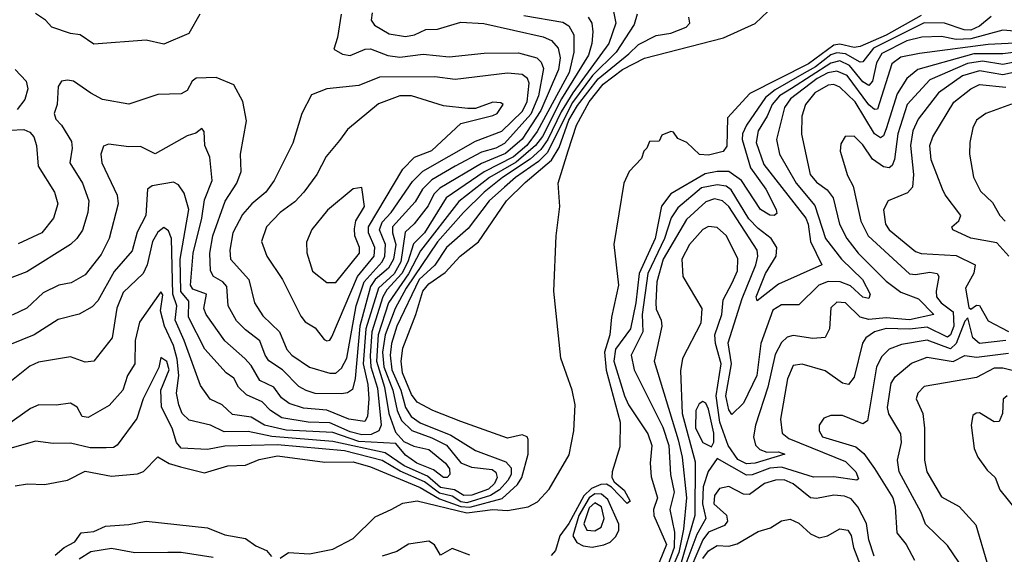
# Model space of a CAD drawing. Extents: x 1995148 to 2088947, y 769131 to 906009.
# Tile 234 of 256: x 2009530 to 2012910, y 841552 to 843386. Entities that reach past the tile are written whole.
import ezdxf

# ---------------------------------------------------------------- set-up
doc = ezdxf.new("R2010")
doc.units = 0

msp = doc.modelspace()

# ---------------------------------------------------------------- linework, layer by layer
at = {"layer": '0CON05XD'}
for points in [[(2010634.1, 843405.9), (2010621.3, 843325), (2010608.8, 843285), (2010638, 843268), (2010665, 843263.5), (2010716.7, 843285), (2010735, 843286.7), (2010794.1, 843264.1), (2010835, 843258), (2010915, 843268.2), (2011005, 843259.1), (2011125, 843271.2), (2011242.7, 843272.7), (2011305.3, 843255.3), (2011320.7, 843240.7), (2011328.7, 843218.7), (2011311.6, 843125), (2011285, 843062.7), (2011195, 842961.1), (2011165, 842945.7), (2011115, 842931.5), (2011025, 842884.3), (2010945, 842836.7), (2010912.5, 842805), (2010888.1, 842761.9), (2010810.2, 842675), (2010809.6, 842655), (2010821.7, 842615), (2010813.5, 842565), (2010796.3, 842533.7), (2010750.4, 842495), (2010735, 842471.2), (2010697.6, 842335), (2010681.9, 842155), (2010672.4, 842117.6), (2010655, 842105.4), (2010635, 842102.5), (2010545, 842104.1), (2010513.5, 842113.5), (2010488.1, 842128.1), (2010432.5, 842185), (2010385.7, 842215.7), (2010372.5, 842235), (2010354.7, 842284.7), (2010305, 842321.5), (2010275, 842353.1), (2010245.4, 842405), (2010241, 842471), (2010227.2, 842487.2), (2010195.3, 842505.3), (2010185.4, 842525), (2010183.4, 842585), (2010192.8, 842645), (2010235.9, 842764.1), (2010275.6, 842825), (2010291.1, 842865), (2010288.6, 842925), (2010308.8, 843038.8), (2010295.8, 843105.8), (2010265, 843162.5), (2010205, 843188), (2010135.7, 843185.7), (2010122.5, 843175), (2010105, 843144), (2010085, 843132), (2010005, 843129.2), (2009905, 843096.2), (2009815, 843112.5), (2009775, 843134.3), (2009715.4, 843175.4), (2009695, 843179.4), (2009673.3, 843175), (2009662.5, 843157.5), (2009658.5, 843095), (2009648.9, 843065), (2009654.3, 843045), (2009674.4, 843025), (2009708.5, 842968.5), (2009710.9, 842945), (2009702.2, 842895), (2009745.6, 842825), (2009768.1, 842765), (2009764.6, 842725), (2009746, 842664), (2009726.9, 842635), (2009704.7, 842615.3), (2009555, 842521.4), (2009445, 842479.4)], [(2011568.5, 843415), (2011577.2, 843375), (2011552.2, 843305), (2011429, 843135), (2011389.5, 843070.5), (2011343.2, 842975), (2011319.1, 842940.9), (2011282.7, 842907.3), (2011187.8, 842845), (2011125, 842794.4), (2011053.2, 842725), (2010965, 842624.2), (2010857.4, 842465), (2010819.7, 842395), (2010785.3, 842304.7), (2010775.8, 842245), (2010780.6, 842195), (2010810.9, 842115), (2010825.5, 842045), (2010841.4, 842011.4), (2010876.5, 841976.5), (2010945, 841951.9), (2010995, 841925.7), (2011045, 841865.3), (2011080.8, 841850.8), (2011152.3, 841842.3), (2011165, 841833.3), (2011169, 841815), (2011160.4, 841795), (2011139.2, 841775), (2011082.2, 841755), (2011055, 841753.2), (2011022.9, 841772.9), (2010975, 841781.4), (2010930.3, 841820.3), (2010850.2, 841855), (2010785, 841899.7), (2010605, 841939.3), (2010395.9, 841955.9), (2010315, 841973.3), (2010232, 841972), (2010185, 841994.7), (2010111.6, 842011.6), (2010088.2, 842035), (2010076.2, 842065), (2010068.4, 842105), (2010076.7, 842165), (2010071.2, 842221.2), (2010058.2, 842268.2), (2010027, 842335), (2010013.1, 842386.9), (2010022, 842442), (2010015, 842452), (2009942, 842348), (2009927.1, 842285), (2009925.4, 842205), (2009900.4, 842165), (2009884.3, 842115), (2009837.4, 842062.6), (2009765, 842020.8), (2009745, 842024.2), (2009727.2, 842057.2), (2009705, 842070), (2009655, 842063.1), (2009595.5, 842064.5), (2009568, 842052), (2009485, 841993.8)], [(2011260.7, 843400.7), (2011395, 843377.8), (2011415.5, 843365), (2011432.3, 843335), (2011432.6, 843275), (2011416.5, 843205), (2011306.9, 843003.1), (2011270.6, 842955), (2011225, 842915.4), (2011125, 842864.5), (2010993.7, 842775), (2010919.6, 842655), (2010882.6, 842617.4), (2010862.6, 842555), (2010842.4, 842515), (2010791.1, 842458.9), (2010777.4, 842435), (2010739.6, 842315), (2010733.1, 842233.1), (2010736, 842195), (2010758.7, 842121.3), (2010770.8, 841995), (2010763.3, 841975), (2010736.8, 841963.2), (2010705, 841962.1), (2010665, 841971.7), (2010595, 842002.6), (2010520, 842005), (2010430.5, 842020.5), (2010390.9, 842045), (2010362.2, 842075), (2010308.7, 842098.7), (2010281.1, 842125), (2010265, 842155.7), (2010238.6, 842175), (2010166, 842256), (2010110, 842365), (2010110.5, 842420.5), (2010083.7, 842453.7), (2010081.3, 842565), (2010111.2, 842735), (2010095, 842791.2), (2010075, 842820), (2010058.8, 842828.8), (2009985, 842816.7), (2009969.2, 842805), (2009963.6, 842715), (2009933.2, 842656.8), (2009916.3, 842593.7), (2009855, 842522.2), (2009798.1, 842421.9), (2009778.6, 842401.4), (2009734.4, 842375.6), (2009661.9, 842358.1), (2009580, 842305), (2009495, 842270.6)], [(2011481.5, 843395), (2011493.8, 843375), (2011497.3, 843345), (2011494.7, 843305), (2011482.4, 843265), (2011390.3, 843115), (2011325, 842986.1), (2011301.3, 842955), (2011235, 842897.6), (2011142.5, 842845), (2011037.9, 842762.1), (2010906.3, 842593.7), (2010865.3, 842514.7), (2010796.6, 842415), (2010761.2, 842305), (2010755.3, 842215), (2010783, 842125), (2010797.9, 842035), (2010820.5, 841970.5), (2010849.1, 841939.1), (2010883.3, 841923.3), (2010935, 841911.2), (2010992.5, 841865), (2011005.9, 841845), (2011007.3, 841825), (2010997.5, 841815), (2010985, 841814.7), (2010951.2, 841841.2), (2010893.8, 841865), (2010855, 841892.1), (2010821.5, 841931.5), (2010695, 841938.5), (2010605, 841969.2), (2010445, 841978), (2010371.1, 841995), (2010325, 842022.4), (2010261.1, 842031.1), (2010225, 842064.4), (2010184, 842084), (2010150.6, 842130.6), (2010094.6, 842285.4), (2010064, 842355), (2010070, 842405), (2010056.2, 842445), (2010051.4, 842635), (2010041.5, 842661.5), (2010025, 842673.1), (2010005, 842657.8), (2009985.9, 842625), (2009968.4, 842545), (2009954.7, 842515.3), (2009885, 842450), (2009863.6, 842396.4), (2009848.2, 842295), (2009785, 842214.2), (2009755, 842210.8), (2009705, 842228.9), (2009595, 842211.1), (2009565, 842196.9), (2009502.7, 842147.3)], [(2010739.8, 843410.2), (2010737.3, 843385), (2010748.2, 843368.2), (2010798.3, 843338.3), (2010855, 843328.8), (2010885, 843334.7), (2010925, 843352.9), (2010965, 843354.5), (2011045, 843377.5), (2011123.7, 843373.7), (2011327.4, 843327.4), (2011355.3, 843315.3), (2011378.4, 843288.4), (2011385.6, 843255.6), (2011380.2, 843215), (2011319.7, 843075), (2011255, 842977), (2011197.4, 842927.4), (2011115, 842893), (2010972, 842808), (2010952.3, 842787.7), (2010932, 842748), (2010884.5, 842685.5), (2010853.3, 842656.7), (2010838.9, 842555), (2010815.7, 842514.3), (2010762.4, 842465), (2010718.1, 842325), (2010709.6, 842205), (2010725.8, 842135), (2010728.7, 842085), (2010724.5, 842025), (2010715, 842007.1), (2010660, 842015), (2010585, 842046.2), (2010505, 842052.9), (2010455, 842069.6), (2010429, 842089), (2010403.1, 842125), (2010355, 842147.8), (2010325, 842199.5), (2010303.2, 842223.2), (2010234.8, 842284.8), (2010170, 842375), (2010162.5, 842395), (2010171.5, 842445), (2010125, 842462.1), (2010116.4, 842475), (2010125.3, 842585.3), (2010155.8, 842705), (2010165, 842768), (2010191.2, 842835), (2010183.1, 842915), (2010165.8, 842955), (2010163, 843003), (2010155, 843012.5), (2010135, 842996.7), (2010105, 842987.5), (2009995, 842926), (2009945, 842951.4), (2009905, 842950), (2009835, 842958.8), (2009817.5, 842952.5), (2009809.4, 842925), (2009811.9, 842895), (2009864.6, 842784.6), (2009868.2, 842755), (2009837.5, 842635), (2009809.5, 842580.5), (2009755, 842511.1), (2009707, 842483), (2009664.6, 842475.4), (2009611.1, 842448.9), (2009555, 842396.7), (2009505, 842372.5)], [(2009515, 841786.2), (2009557, 841793), (2009615, 841791.2), (2009695, 841806), (2009755, 841837.5), (2009845, 841819.4), (2009935, 841827.5), (2009955, 841835.7), (2010005, 841886), (2010043.5, 841863.5), (2010082.2, 841852.2), (2010165, 841830.8), (2010245, 841855.6), (2010305, 841857.8), (2010352.9, 841877.1), (2010415, 841889.1), (2010578, 841868), (2010675, 841869.2), (2010735, 841852), (2010905, 841781.5), (2010971.6, 841741.6), (2011045, 841715.6), (2011075, 841713.5), (2011186.8, 841743.2), (2011238.8, 841791.2), (2011254.4, 841815.6), (2011275.7, 841895), (2011275.9, 841945.9), (2011272.5, 841955), (2011255, 841962), (2011205, 841950.6), (2011045, 842007.3), (2010948, 842045), (2010895, 842073.8), (2010875, 842100), (2010844.8, 842175), (2010839.5, 842215), (2010845, 842258.8), (2010890.6, 842375), (2010914.3, 842455), (2010935, 842480), (2010990.6, 842519.4), (2011042.2, 842575), (2011105.7, 842624.3), (2011201.3, 842765), (2011265, 842827.6), (2011356, 842904), (2011381.7, 842948.3), (2011415, 843041.9), (2011445, 843091.9), (2011516.5, 843183.5), (2011620.8, 843269.2), (2011655, 843301.8), (2011715, 843332.2), (2011765, 843340), (2011818.6, 843361.4), (2011830.8, 843375), (2011827.1, 843395)], [(2010149.2, 843405), (2010111.2, 843338.8), (2010025, 843302.9), (2009965, 843316), (2009785, 843302.5), (2009737.5, 843335), (2009705, 843338.8), (2009640.3, 843360.3), (2009618.8, 843385), (2009585, 843407.5)], [(2010425, 841538.5), (2010452.6, 841557.4), (2010525, 841553.8), (2010605, 841569.8), (2010675, 841605.8), (2010750.1, 841679.9), (2010805.9, 841705.9), (2010845, 841726.9), (2010895, 841734.7), (2011065, 841693.5), (2011155, 841705.5), (2011205, 841701.9), (2011276.2, 841715), (2011308.1, 841731.9), (2011347.8, 841775), (2011416.7, 841893.3), (2011432.3, 841975), (2011437.5, 842065), (2011427.3, 842115), (2011387.5, 842225), (2011363.9, 842455), (2011372.1, 842645), (2011384.5, 842745), (2011378.6, 842825), (2011413.3, 842936.7), (2011442, 843025), (2011485, 843104.1), (2011533.7, 843165), (2011599.5, 843215), (2011675, 843254.8), (2011945.8, 843324.2), (2012055, 843373.5), (2012098.8, 843415)], [(2011649.6, 843405), (2011639.9, 843370.1), (2011577.3, 843275), (2011496.3, 843195), (2011428.2, 843101.8), (2011341, 842929), (2011310.7, 842899.3), (2011231.9, 842845), (2011195, 842811.7)], [(2012625, 843401.3), (2012505, 843332.9), (2012415, 843294.3), (2012395, 843291.6), (2012345, 843302.4), (2012325, 843298.8), (2012238.2, 843235), (2012036.5, 843133.5), (2011960, 843050), (2011957.1, 842952.9), (2011945, 842933.8), (2011895, 842921.4), (2011864.1, 842924.1), (2011820, 842965), (2011789.3, 842979.3), (2011775, 843000), (2011765, 843002.5), (2011735, 842990), (2011725, 842970), (2011691.7, 842968.3), (2011682.5, 842945), (2011672.5, 842935), (2011665, 842910), (2011622.5, 842865), (2011603.8, 842825), (2011570, 842615), (2011586, 842475), (2011561.4, 842365), (2011556.2, 842305), (2011537.6, 842245), (2011543.8, 842183.8), (2011591.6, 842005), (2011589.8, 841920.2), (2011563.6, 841835), (2011562.9, 841815), (2011570.9, 841800.9), (2011605, 841772), (2011625.5, 841734.5), (2011615, 841726.2), (2011562.2, 841782.2), (2011545, 841792.1), (2011525, 841791), (2011492.6, 841777.4), (2011467.3, 841752.7), (2011415, 841657.1), (2011384.4, 841615), (2011369.3, 841565), (2011355, 841547.5)], [(2012865, 843397.5), (2012825.4, 843364.6), (2012795, 843350.3), (2012772, 843352), (2012705, 843374.8), (2012635, 843375.2), (2012461, 843289), (2012425, 843241.5), (2012415, 843240.6), (2012365, 843269.3), (2012335, 843273.3), (2012315, 843266.2), (2012262.4, 843225), (2012215, 843198.4), (2012124, 843146), (2012090.9, 843119.1), (2012024.7, 843025), (2012011.3, 842995), (2012010.4, 842975), (2012038.5, 842878.5), (2012091.8, 842805), (2012127.5, 842735), (2012128.8, 842721.2), (2012120, 842715), (2012105, 842715.7), (2012072.9, 842735), (2012008, 842835), (2011965, 842865.7), (2011925, 842865.7), (2011882.9, 842857.1), (2011765, 842788.5), (2011733.6, 842746.4), (2011711.5, 842635), (2011656.7, 842515), (2011645.7, 842415), (2011626.6, 842325), (2011575.4, 842255.4), (2011570.2, 842215), (2011605.9, 842095), (2011619.6, 842065), (2011686.7, 841965), (2011700, 841925), (2011694.5, 841865), (2011697.8, 841817.8), (2011719.3, 841745), (2011706.5, 841705), (2011706.6, 841685), (2011750.6, 841585), (2011725, 841523.6)], [(2013025, 843339.8), (2012905, 843350.5), (2012795, 843320.8), (2012745, 843319), (2012695, 843328.8), (2012627, 843327), (2012575, 843313.4), (2012490.1, 843269.9), (2012471.7, 843238.3), (2012457.4, 843175), (2012445, 843161.1), (2012425, 843173.1), (2012378.9, 843228.9), (2012345, 843245.2), (2012315, 843237.2), (2012179.5, 843150.5), (2012138.9, 843125), (2012112.7, 843095), (2012096.4, 843055), (2012065.2, 843004.8), (2012058.9, 842965), (2012085, 842890), (2012228.8, 842705), (2012237, 842685), (2012244.8, 842624.8), (2012283.3, 842545), (2012135, 842479.2), (2012061.4, 842421.4), (2012058.1, 842435), (2012090.5, 842515), (2012127.2, 842575), (2012129.7, 842605), (2012110.4, 842635), (2012065, 842669.7), (2012033.2, 842703.2), (2011972.3, 842802.3), (2011954.8, 842814.8), (2011925, 842820.2), (2011871, 842809), (2011789, 842741), (2011766.2, 842706.2), (2011743.3, 842635), (2011686.4, 842515), (2011666.8, 842375), (2011669, 842315), (2011628.8, 842235), (2011639.6, 842185), (2011738.1, 841988.1), (2011758.8, 841925), (2011764.7, 841825), (2011776.9, 841765), (2011762.5, 841705), (2011777.7, 841627.7), (2011776.6, 841575), (2011755.1, 841514.9)], [(2013015, 843309.4), (2012855, 843301.9), (2012619.1, 843270.9), (2012555, 843258), (2012523.8, 843235), (2012475, 843079.4), (2012465, 843077.9), (2012445, 843094.2), (2012370.5, 843195), (2012335, 843210), (2012303.8, 843203.8), (2012267.7, 843185), (2012175.8, 843115), (2012155.7, 843085), (2012128.5, 842975), (2012138.8, 842925), (2012195.2, 842825.2), (2012259.3, 842749.3), (2012296, 842635), (2012351.3, 842565), (2012423.8, 842495), (2012449.2, 842445), (2012445, 842430), (2012425, 842434.4), (2012382.6, 842472.6), (2012346.4, 842486.4), (2012305, 842487.7), (2012273.3, 842475), (2012205, 842407.8), (2012145, 842408.2), (2012115, 842389.5), (2012074.8, 842275.2), (2012060.3, 842165), (2012015, 842070), (2011975, 842031.2), (2011965, 842047.5), (2011954.3, 842095), (2011974.1, 842205), (2011962.3, 842277.7), (2012010.8, 842429.2), (2012056.8, 842545), (2012064.6, 842575), (2012061.5, 842595), (2011964.6, 842745), (2011943.1, 842765), (2011915, 842772.2), (2011885, 842760.8), (2011819, 842701), (2011739.4, 842565), (2011717.3, 842487.3), (2011713.4, 842415), (2011715, 842393.3), (2011732.2, 842355), (2011734.5, 842335), (2011707.7, 842215), (2011791, 841945), (2011804, 841885), (2011819, 841745), (2011808.5, 841638.5), (2011792.7, 841557.3), (2011741.9, 841438.1)], [(2013022.7, 843257.3), (2012905, 843233.1), (2012835, 843243.6), (2012783.5, 843236.5), (2012655, 843179.7), (2012576.1, 843095), (2012544.3, 842995), (2012533.4, 842906.6), (2012525, 842885.8), (2012515, 842878.1), (2012495, 842881.8), (2012458.2, 842908.2), (2012425, 842957.1), (2012395, 842986.2), (2012364.1, 842985.9), (2012349.5, 842960.5), (2012346.2, 842935), (2012372.3, 842852.3), (2012390.9, 842815), (2012417.7, 842695), (2012442.7, 842645), (2012584.7, 842514.7), (2012605, 842511.8), (2012655, 842519.6), (2012680, 842515), (2012685.6, 842505), (2012675.9, 842455), (2012677.8, 842435), (2012693.2, 842415), (2012734.1, 842384.1), (2012736.6, 842335), (2012725.1, 842304.9), (2012715, 842297.1), (2012645, 842331.6), (2012585, 842324), (2012505, 842327), (2012464.4, 842315), (2012435.3, 842294.7), (2012423.3, 842276.7), (2012395, 842160), (2012375, 842134.3), (2012355, 842138.6), (2012295, 842181.5), (2012215.7, 842204.3), (2012185, 842199.2), (2012166.3, 842153.7), (2012141.8, 842015), (2012147.4, 841967.4), (2012170.8, 841949.2), (2012365, 841870.2), (2012400, 841835), (2012409.5, 841810.5), (2012404, 841806), (2012325, 841817.1), (2012255, 841816.8), (2012145, 841850.6), (2012105, 841846.8), (2012045, 841823.9), (2012025, 841823.3), (2011925, 841880), (2011894.1, 841835.9), (2011876.4, 841783.6), (2011874.6, 841724.6), (2011885.6, 841674.4), (2011855, 841619.1), (2011751.9, 841345)], [(2013015, 843282.8), (2012905, 843268.8), (2012805, 843269.6), (2012613.1, 843215), (2012575.7, 843184.3), (2012542.1, 843132.1), (2012505, 843011.4), (2012495, 842988.1), (2012485, 842980.5), (2012465, 842994.6), (2012397.8, 843105), (2012345.5, 843155), (2012325, 843163.9), (2012305, 843161.5), (2012260, 843135), (2012227.3, 843095), (2012215.5, 843055), (2012213.9, 842993.9), (2012243.2, 842855), (2012265, 842828.8), (2012302.6, 842802.6), (2012323.1, 842775), (2012344.7, 842685), (2012369.6, 842635), (2012408.8, 842585), (2012505, 842489.2), (2012555, 842451.1), (2012615, 842428.1), (2012668, 842375), (2012585, 842356.6), (2012505, 842363.8), (2012445, 842358.1), (2012415.2, 842365.2), (2012365, 842414.5), (2012335, 842417.5), (2012315, 842397.5), (2012310, 842325), (2012295, 842296), (2012252.6, 842292.6), (2012185, 842302.2), (2012165, 842296.9), (2012145, 842278.1), (2012123, 842237), (2012098.2, 842125), (2012056, 841995), (2012049.3, 841955), (2012056.5, 841926.5), (2012071.2, 841911.2), (2012095, 841902.3), (2012135, 841902.9), (2012156.2, 841895), (2012055, 841864), (2012025, 841861.9), (2011995, 841876.7), (2011961.8, 841925), (2011933.1, 842005), (2011921.3, 842095), (2011938.4, 842205), (2011918.2, 842275), (2011916.2, 842305), (2011940.9, 842375), (2011945.6, 842425), (2011976.1, 842483.9)], [(2013055, 843230), (2012905, 843197.4), (2012825, 843211.2), (2012766.4, 843193.6), (2012684.6, 843135), (2012614.7, 843045), (2012595.9, 843005), (2012588.1, 842955), (2012598.4, 842855), (2012595, 842811.2), (2012577.9, 842792.1), (2012511.2, 842765), (2012495.6, 842734.4), (2012502.3, 842685), (2012514.5, 842665), (2012605, 842591.2), (2012625, 842584.6), (2012745, 842577.5), (2012810, 842545), (2012805, 842516.2), (2012777.1, 842465), (2012788.8, 842398.8), (2012795, 842392.5), (2012815, 842406.2), (2012825, 842406), (2012855, 842353.3), (2012925, 842316.5)], [(2009514.4, 843215), (2009553.1, 843175), (2009558.7, 843148.7), (2009547.6, 843112.4), (2009521.9, 843078.1)], [(2010595, 842173.2), (2010615, 842173.3), (2010635, 842190), (2010653.1, 842225), (2010685.7, 842405), (2010713.1, 842486.9), (2010774, 842555), (2010783.5, 842575), (2010785.6, 842615), (2010765.6, 842665), (2010775, 842691.2), (2010805, 842724.7), (2010878.6, 842831.4), (2010913.8, 842866.2), (2011095, 842969.4), (2011185, 843003.8), (2011255, 843071.1), (2011272, 843105), (2011278.9, 843168.9), (2011273.8, 843185), (2011255, 843198.2), (2011205, 843203.2), (2011025, 843180.8), (2010955, 843190.7), (2010765, 843188.8), (2010695, 843161.1), (2010585, 843149.2), (2010531.7, 843128.3), (2010499.2, 843065), (2010467.6, 842962.4), (2010404.4, 842835), (2010375.3, 842794.7), (2010327.5, 842755), (2010295, 842717.8), (2010261.6, 842655), (2010251.5, 842595), (2010253.6, 842565), (2010316.9, 842495), (2010336.4, 842415), (2010365, 842370.6), (2010422.5, 842315), (2010447.3, 842255), (2010465, 842234.6), (2010525, 842194.5), (2010595, 842173.2)], [(2012926, 842575), (2012885, 842620.5), (2012795, 842637.1), (2012733.8, 842665), (2012730, 842675), (2012754, 842696), (2012761.2, 842715), (2012707.1, 842785), (2012698.1, 842805), (2012658.9, 842905), (2012654.6, 842955), (2012664.6, 842985), (2012737.1, 843102.9), (2012795, 843149.6), (2012825, 843163.9), (2012915, 843155.2)], [(2010585, 842283.8), (2010595, 842286.7), (2010601.7, 842298.3), (2010689.8, 842505), (2010747.4, 842575), (2010749, 842605), (2010727.3, 842655), (2010727.7, 842675), (2010846, 842874), (2010885.7, 842914.3), (2010945, 842937.5), (2011045, 843030), (2011155, 843058), (2011168.8, 843065), (2011190, 843095), (2011181.7, 843101.7), (2011155, 843103.3), (2011095, 843081.2), (2011068.3, 843081.7), (2010985, 843090.6), (2010875.3, 843125.3), (2010835, 843125.3), (2010761.9, 843098.1), (2010655, 843010), (2010627.8, 842972.2), (2010582.6, 842917.4), (2010550.6, 842855), (2010506, 842794), (2010475, 842761.9), (2010424.7, 842725.3), (2010377.5, 842675), (2010360.6, 842625), (2010378.6, 842575), (2010431.9, 842495), (2010495, 842368.8), (2010509.7, 842349.7), (2010545, 842328.6), (2010575, 842288.8), (2010585, 842283.8)], [(2012935, 843096.2), (2012846.7, 843065), (2012815, 843041.2), (2012802.5, 843015), (2012791.4, 842965), (2012790.8, 842925), (2012804.1, 842845.9), (2012828.3, 842798.3), (2012869.5, 842759.5), (2012894.6, 842715), (2012912.9, 842695)], [(2009497.7, 843007.7), (2009545, 843010), (2009565, 843000.6), (2009579.4, 842985), (2009587.8, 842955), (2009593.9, 842883.9), (2009650, 842795), (2009661.4, 842755), (2009646.9, 842705), (2009606.7, 842655), (2009525, 842616.9)], [(2011195, 842811.7), (2011141.8, 842765), (2011069.7, 842670.3), (2010995.3, 842605), (2010955.9, 842544.1), (2010901.2, 842495), (2010825.1, 842334.9), (2010806.5, 842275), (2010801.6, 842235), (2010808.3, 842185), (2010838.6, 842115), (2010854.8, 842055), (2010873.7, 842025), (2010905, 842003), (2011010.5, 841960.5), (2011095, 841907.7), (2011199.2, 841869.2), (2011217.9, 841847.9), (2011217.1, 841825), (2011205.6, 841805), (2011177.4, 841772.6), (2011146.3, 841753.7), (2011065, 841728.6), (2011045, 841732.1), (2011015, 841750.7), (2010971.3, 841761.3), (2010920.4, 841800.4), (2010836.8, 841836.8), (2010775, 841873.2), (2010645, 841906.6), (2010415, 841927.1), (2010235, 841922.3), (2010175, 841911.1), (2010085, 841915.4), (2010068.4, 841935), (2010054.1, 841984.1), (2010017, 842057), (2010014.6, 842115.4), (2010043.1, 842185), (2010035, 842212.9), (2010015, 842226.7), (2010007.4, 842192.6), (2009954.7, 842085.3), (2009932.6, 842017.4), (2009865, 841925.7), (2009852, 841918), (2009827, 841917), (2009772.6, 841917.4), (2009705, 841932.7), (2009645, 841931.8), (2009585, 841940), (2009485, 841911.6)], [(2010585, 842484), (2010615, 842484.2), (2010696.8, 842585), (2010697.3, 842605), (2010681.3, 842645), (2010679.2, 842669.2), (2010683.6, 842696.4), (2010713.6, 842745), (2010705, 842810), (2010675, 842806), (2010587, 842733), (2010533.3, 842666.7), (2010515, 842622.5), (2010515.8, 842585.8), (2010535, 842523.8), (2010585, 842484)], [(2011976.1, 842483.9), (2011993.8, 842525), (2011995.3, 842565.3), (2011956.4, 842645), (2011925, 842673.3), (2011895, 842676.7), (2011875, 842666.7), (2011830, 842615), (2011803.3, 842565), (2011807.1, 842505), (2011872, 842395), (2011868, 842345), (2011805, 842223.3), (2011798.3, 842181.7), (2011803.9, 842035), (2011848.5, 841868.5), (2011848.3, 841685), (2011798.3, 841515)], [(2012915.8, 842285), (2012825, 842275.2), (2012802.6, 842295), (2012785, 842363.3), (2012775, 842352), (2012744.8, 842275), (2012725, 842257.2), (2012645, 842286.2), (2012557.7, 842272.3), (2012515, 842255.5), (2012489.8, 842230.2), (2012471.5, 842195), (2012440.6, 842009.4), (2012425, 841999.2), (2012355, 842027.5), (2012315, 842028.1), (2012290.9, 842019.1), (2012274.2, 841995), (2012274.4, 841975), (2012286.2, 841955), (2012400.9, 841920.9), (2012427.7, 841897.7), (2012465, 841845.6), (2012527.5, 841745), (2012535.4, 841715), (2012541.5, 841625), (2012573.8, 841585), (2012602.1, 841532.1)], [(2012753.5, 841525), (2012715, 841581.9), (2012639.2, 841655), (2012624.4, 841695), (2012549.6, 841835), (2012543.8, 841875), (2012557.1, 841935), (2012555.4, 841965), (2012514.3, 842034.3), (2012509.1, 842055), (2012521.2, 842138.8), (2012535, 842161.1), (2012592, 842208), (2012645, 842228.2), (2012735, 842213.8), (2012775, 842233.9), (2012815, 842228.6), (2012925, 842241.9)], [(2012965, 842175.8), (2012905, 842190.3), (2012875, 842190.3), (2012815, 842157.9), (2012635, 842128.1), (2012612.9, 842105), (2012607.1, 842085), (2012630, 842035), (2012636.7, 841985), (2012636.7, 841875), (2012644.6, 841834.6), (2012695, 841749.2), (2012755.3, 841715.3), (2012812.4, 841652.4), (2012850, 841525), (2012850, 841425), (2012865, 841382.9), (2012892.2, 841345), (2012925, 841321.5)], [(2011905, 841920), (2011913.1, 841936.9), (2011912.8, 841967.3), (2011895, 842050), (2011885, 842070.6), (2011875, 842075.8), (2011862.2, 842067.8), (2011851.4, 842045), (2011850.5, 841985), (2011875, 841935.4), (2011905, 841920)], [(2012920, 842095), (2012905.9, 842084.1), (2012904.2, 842035), (2012892.3, 842007.7), (2012875, 842006), (2012825, 842036.7), (2012813.4, 842036.6), (2012802.5, 842027.5), (2012796.9, 841995), (2012807.1, 841915), (2012819.2, 841885), (2012850.9, 841840.9), (2012878.8, 841815), (2012895, 841772.5), (2012956.6, 841696.6)], [(2012463.1, 841545), (2012445, 841601.2), (2012437, 841657), (2012407.3, 841715), (2012385, 841741.8), (2012361.5, 841751.5), (2012325, 841754.6), (2012265, 841743.5), (2012245, 841745.5), (2012185, 841793.2), (2012155, 841807.5), (2012125, 841806.4), (2012087.1, 841795), (2012035, 841756.5), (2012015, 841757.5), (2011965, 841784.5), (2011932.4, 841777.6), (2011915, 841754), (2011913.1, 841725), (2011956, 841686), (2011960.5, 841665), (2011949.7, 841650.3), (2011895, 841627.8), (2011875, 841601.6), (2011815, 841459.7)], [(2011495, 841576.7), (2011535, 841583.8), (2011556.7, 841593.3), (2011577, 841613), (2011586.8, 841635), (2011587.3, 841655), (2011549.1, 841739.2), (2011527.5, 841757.5), (2011505, 841759), (2011484.9, 841745), (2011449.4, 841685), (2011428.8, 841615), (2011442.7, 841592.7), (2011465, 841580.8), (2011495, 841576.7)], [(2011505, 841631.8), (2011526.2, 841645), (2011536.5, 841675), (2011527.2, 841715), (2011505, 841728.7), (2011485, 841710.8), (2011466.4, 841656.4), (2011476.9, 841635), (2011505, 841631.8)], [(2011875, 841537.5), (2011895, 841564), (2011925, 841582.1), (2011965, 841580), (2011992.8, 841587.2), (2012065, 841629.4), (2012107.6, 841642.4), (2012145, 841666.2), (2012175, 841672), (2012205, 841658.6), (2012245, 841621.9), (2012275, 841608.6), (2012303.3, 841615), (2012345, 841638.8), (2012373.3, 841635), (2012385, 841616.7), (2012392.1, 841575), (2012415.8, 841515)], [(2009651.7, 841548.3), (2009682.5, 841575), (2009720, 841595), (2009741.2, 841625), (2009785, 841630.5), (2009825, 841648), (2009905, 841653.9), (2009965, 841665.8), (2010175, 841642.4), (2010235, 841618.8), (2010305, 841606.2), (2010340.7, 841580.8), (2010378, 841565), (2010394.6, 841544.6)], [(2010195, 841540.5), (2010085, 841558.1), (2010038.4, 841558.4), (2009925, 841557.1), (2009845, 841571.8), (2009775, 841560), (2009735, 841534.7)], [(2011075, 841548.5), (2011015, 841571.1), (2010975, 841549.2), (2010954.6, 841584.6), (2010935, 841596.9), (2010865, 841586), (2010825, 841561.4), (2010775, 841545.6)]]:
    msp.add_lwpolyline(points, dxfattribs=at)

doc.saveas('drawing.dxf')
